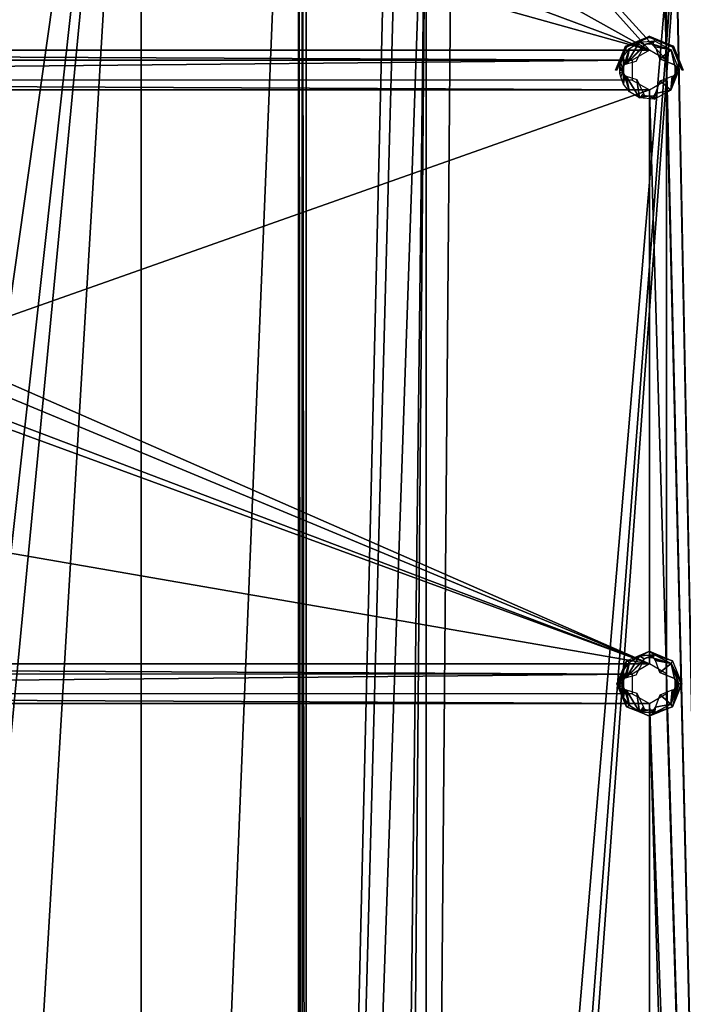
# Model space of a CAD drawing. Header units: millimetres. Extents: x -108 to 112, y -157 to 157.
# Tile 107 of 118: x 32 to 86, y 24 to 103. Entities that reach past the tile are written whole.
import ezdxf

# ---------------------------------------------------------------- set-up
doc = ezdxf.new("R2010")
doc.units = ezdxf.units.MM
doc.header["$LTSCALE"] = 33.374815
for name, color, linetype in [('10', 7, 'CONTINUOUS'), ('198', 7, 'CONTINUOUS'), ('5', 7, 'CONTINUOUS'), ('504', 7, 'CONTINUOUS'), ('505', 7, 'CONTINUOUS'), ('6', 7, 'CONTINUOUS'), ('7', 7, 'CONTINUOUS'), ('882', 7, 'CONTINUOUS'), ('883', 7, 'CONTINUOUS'), ('884', 7, 'CONTINUOUS'), ('885', 7, 'CONTINUOUS'), ('886', 7, 'CONTINUOUS')]:
    doc.layers.add(name, color=color, linetype=linetype)

msp = doc.modelspace()

# ---------------------------------------------------------------- linework, layer by layer
at = {"layer": '10', "color": 7, "linetype": 'CONTINUOUS'}
for points in [[(54.718, -155, 65.87), (55.018, -155, 65.967), (54.701, 155, 65.862), (54.718, -155, 65.87)], [(54.701, 155, 65.862), (55.018, -155, 65.967), (54.998, 155, 65.963), (54.701, 155, 65.862)], [(55.018, -155, 65.967), (55.329, -155, 66), (54.998, 155, 65.963), (55.018, -155, 65.967)], [(54.998, 155, 65.963), (55.329, -155, 66), (55.311, 155, 66), (54.998, 155, 65.963)]]:
    msp.add_3dface(points, dxfattribs=at)
at = {"layer": '198', "color": 7, "linetype": 'CONTINUOUS'}
for points in [[(90.497, 155.5, -68.5), (90.497, -155.5, -68.5), (84.384, 149.302, -68.5), (90.497, 155.5, -68.5)], [(84.384, 149.302, -68.5), (90.497, -155.5, -68.5), (84.39, 147.709, -68.5), (84.384, 149.302, -68.5)], [(84.39, 147.709, -68.5), (84.384, 99.802, -68.5), (83, 146.9, -68.5), (84.39, 147.709, -68.5)], [(90.497, -155.5, -68.5), (84.384, 99.802, -68.5), (84.39, 147.709, -68.5), (90.497, -155.5, -68.5)], [(83, 100.6, -68.5), (-83, 100.6, -68.5), (-83, 146.9, -68.5), (83, 100.6, -68.5)], [(-41.5, 146.9, -68.5), (83, 100.6, -68.5), (-83, 146.9, -68.5), (-41.5, 146.9, -68.5)], [(0, 146.9, -68.5), (83, 100.6, -68.5), (-41.5, 146.9, -68.5), (0, 146.9, -68.5)], [(83, 100.6, -68.5), (0, 146.9, -68.5), (41.5, 146.9, -68.5), (83, 100.6, -68.5)], [(84.384, 99.802, -68.5), (83, 100.6, -68.5), (41.5, 146.9, -68.5), (84.384, 99.802, -68.5)], [(84.384, 99.802, -68.5), (41.5, 146.9, -68.5), (83, 146.9, -68.5), (84.384, 99.802, -68.5)], [(83, 100.6, -68.5), (81.61, 99.791, -68.5), (-83, 100.6, -68.5), (83, 100.6, -68.5)], [(-83, 100.6, -68.5), (81.61, 99.791, -68.5), (-81.616, 99.802, -68.5), (-83, 100.6, -68.5)], [(-81.616, 99.802, -68.5), (81.61, 99.791, -68.5), (-81.61, 98.209, -68.5), (-81.616, 99.802, -68.5)], [(81.61, 99.791, -68.5), (81.616, 98.198, -68.5), (-81.61, 98.209, -68.5), (81.61, 99.791, -68.5)], [(84.384, 99.802, -68.5), (90.497, -155.5, -68.5), (84.39, 98.209, -68.5), (84.384, 99.802, -68.5)], [(-81.61, 98.209, -68.5), (83, 97.4, -68.5), (-83, 97.4, -68.5), (-81.61, 98.209, -68.5)], [(81.616, 98.198, -68.5), (83, 97.4, -68.5), (-81.61, 98.209, -68.5), (81.616, 98.198, -68.5)], [(83, 97.4, -68.5), (84.39, 98.209, -68.5), (84.384, 50.302, -68.5), (83, 97.4, -68.5)], [(90.497, -155.5, -68.5), (84.384, 50.302, -68.5), (84.39, 98.209, -68.5), (90.497, -155.5, -68.5)], [(-83, 97.4, -68.5), (83, 97.4, -68.5), (24.489, 76.737, -68.5), (-83, 97.4, -68.5)], [(83, 97.4, -68.5), (83, 51.1, -68.5), (24.489, 76.737, -68.5), (83, 97.4, -68.5)], [(84.384, 50.302, -68.5), (83, 51.1, -68.5), (83, 97.4, -68.5), (84.384, 50.302, -68.5)], [(24.489, 76.737, -68.5), (83, 51.1, -68.5), (25.5, 75, -68.5), (24.489, 76.737, -68.5)], [(25.5, 75, -68.5), (83, 51.1, -68.5), (24.503, 73.27, -68.5), (25.5, 75, -68.5)], [(83, 51.1, -68.5), (-83, 51.1, -68.5), (-44.989, 73.263, -68.5), (83, 51.1, -68.5)], [(22.511, 73.263, -68.5), (83, 51.1, -68.5), (-44.989, 73.263, -68.5), (22.511, 73.263, -68.5)], [(24.503, 73.27, -68.5), (83, 51.1, -68.5), (22.511, 73.263, -68.5), (24.503, 73.27, -68.5)], [(83, 51.1, -68.5), (81.61, 50.291, -68.5), (-83, 51.1, -68.5), (83, 51.1, -68.5)], [(-83, 51.1, -68.5), (81.61, 50.291, -68.5), (-81.616, 50.302, -68.5), (-83, 51.1, -68.5)], [(-81.616, 50.302, -68.5), (81.61, 50.291, -68.5), (-81.61, 48.709, -68.5), (-81.616, 50.302, -68.5)], [(81.61, 50.291, -68.5), (81.616, 48.698, -68.5), (-81.61, 48.709, -68.5), (81.61, 50.291, -68.5)], [(84.384, 50.302, -68.5), (90.497, -155.5, -68.5), (84.39, 48.709, -68.5), (84.384, 50.302, -68.5)], [(-81.61, 48.709, -68.5), (83, 47.9, -68.5), (-83, 47.9, -68.5), (-81.61, 48.709, -68.5)], [(81.616, 48.698, -68.5), (83, 47.9, -68.5), (-81.61, 48.709, -68.5), (81.616, 48.698, -68.5)], [(84.39, 48.709, -68.5), (90.497, -155.5, -68.5), (83, 47.9, -68.5), (84.39, 48.709, -68.5)], [(-83, 47.9, -68.5), (83, 47.9, -68.5), (83, 1.6, -68.5), (-83, 47.9, -68.5)], [(-83, 47.9, -68.5), (83, 1.6, -68.5), (24.489, 1.737, -68.5), (-83, 47.9, -68.5)], [(83, 47.9, -68.5), (90.497, -155.5, -68.5), (84.384, 0.802, -68.5), (83, 47.9, -68.5)], [(83, 1.6, -68.5), (83, 47.9, -68.5), (84.384, 0.802, -68.5), (83, 1.6, -68.5)]]:
    msp.add_3dface(points, dxfattribs=at)
at = {"layer": '5', "color": 7, "linetype": 'CONTINUOUS'}
for points in [[(42, 155, 60), (-42, 155, 60), (-28.535, 33.535, 60), (42, 155, 60)], [(-25, 35, 60), (42, 155, 60), (-28.535, 33.535, 60), (-25, 35, 60)], [(25, 35, 60), (42, 155, 60), (-25, 35, 60), (25, 35, 60)], [(28.535, 33.535, 60), (42, 155, 60), (25, 35, 60), (28.535, 33.535, 60)], [(30, 30, 60), (42, 155, 60), (28.535, 33.535, 60), (30, 30, 60)], [(42, -155, 60), (42, 155, 60), (30, -46, 60), (42, -155, 60)], [(30, -46, 60), (42, 155, 60), (30, 30, 60), (30, -46, 60)]]:
    msp.add_3dface(points, dxfattribs=at)
at = {"layer": '504', "color": 7, "linetype": 'CONTINUOUS'}
for points in [[(80.614, 98.737, -70.245), (80.912, 99, -70.308), (80.686, 98.465, -70.251), (80.614, 98.737, -70.245)], [(80.616, 99, -70.249), (80.912, 99, -70.308), (80.614, 98.737, -70.245), (80.616, 99, -70.249)], [(80.764, 99, -70.279), (80.912, 99, -70.308), (80.616, 99, -70.249), (80.764, 99, -70.279)], [(80.686, 98.465, -70.251), (80.912, 99, -70.308), (80.903, 97.866, -70.249), (80.686, 98.465, -70.251)], [(80.912, 99, -70.308), (80.912, 98.863, -70.307), (80.903, 97.866, -70.249), (80.912, 99, -70.308)], [(80.912, 98.863, -70.307), (80.912, 98.726, -70.304), (80.903, 97.866, -70.249), (80.912, 98.863, -70.307)], [(80.912, 98.726, -70.304), (80.976, 98.577, -70.311), (80.903, 97.866, -70.249), (80.912, 98.726, -70.304)], [(80.903, 97.866, -70.249), (80.976, 98.577, -70.311), (81.386, 97.246, -70.249), (80.903, 97.866, -70.249)], [(80.976, 98.577, -70.311), (81.12, 98.522, -70.334), (81.386, 97.246, -70.249), (80.976, 98.577, -70.311)], [(81.386, 97.246, -70.249), (81.12, 98.522, -70.334), (82.209, 96.751, -70.249), (81.386, 97.246, -70.249)], [(81.12, 98.522, -70.334), (81.981, 98.248, -70.43), (82.209, 96.751, -70.249), (81.12, 98.522, -70.334)], [(83.874, 98.122, -70.433), (84.838, 98.522, -70.341), (84.739, 97.369, -70.249), (83.874, 98.122, -70.433)], [(85.236, 99, -70.279), (84.739, 97.369, -70.249), (85.088, 98.726, -70.304), (85.236, 99, -70.279)], [(85.384, 99, -70.249), (84.739, 97.369, -70.249), (85.236, 99, -70.279), (85.384, 99, -70.249)], [(85.088, 98.726, -70.304), (84.739, 97.369, -70.249), (85.027, 98.581, -70.311), (85.088, 98.726, -70.304)], [(84.739, 97.369, -70.249), (84.88, 98.522, -70.334), (85.027, 98.581, -70.311), (84.739, 97.369, -70.249)], [(84.838, 98.522, -70.341), (84.88, 98.522, -70.334), (84.739, 97.369, -70.249), (84.838, 98.522, -70.341)], [(85.088, 98.863, -70.307), (85.088, 99, -70.308), (85.088, 98.726, -70.304), (85.088, 98.863, -70.307)], [(85.088, 99, -70.308), (85.236, 99, -70.279), (85.088, 98.726, -70.304), (85.088, 99, -70.308)], [(81.981, 98.248, -70.43), (82.522, 97.12, -70.334), (82.209, 96.751, -70.249), (81.981, 98.248, -70.43)], [(83.478, 97.12, -70.334), (83.874, 98.122, -70.433), (84.739, 97.369, -70.249), (83.478, 97.12, -70.334)], [(82.522, 97.12, -70.334), (82.579, 96.975, -70.311), (82.209, 96.751, -70.249), (82.522, 97.12, -70.334)], [(82.579, 96.975, -70.311), (82.726, 96.912, -70.304), (82.209, 96.751, -70.249), (82.579, 96.975, -70.311)], [(82.209, 96.751, -70.249), (82.995, 96.912, -70.308), (83.402, 96.65, -70.249), (82.209, 96.751, -70.249)], [(82.726, 96.912, -70.304), (82.995, 96.912, -70.308), (82.209, 96.751, -70.249), (82.726, 96.912, -70.304)], [(82.995, 96.912, -70.308), (83.274, 96.912, -70.304), (83.402, 96.65, -70.249), (82.995, 96.912, -70.308)], [(83.274, 96.912, -70.304), (83.419, 96.973, -70.311), (83.402, 96.65, -70.249), (83.274, 96.912, -70.304)], [(83.402, 96.65, -70.249), (83.478, 97.12, -70.334), (84.739, 97.369, -70.249), (83.402, 96.65, -70.249)], [(83.419, 96.973, -70.311), (83.478, 97.12, -70.334), (83.402, 96.65, -70.249), (83.419, 96.973, -70.311)]]:
    msp.add_3dface(points, dxfattribs=at)
at = {"layer": '505', "color": 7, "linetype": 'CONTINUOUS'}
for points in [[(82.21, 101.249, -70.249), (81.12, 99.478, -70.334), (81.386, 100.754, -70.249), (82.21, 101.249, -70.249)], [(82.58, 101.026, -70.311), (81.12, 99.478, -70.334), (82.21, 101.249, -70.249), (82.58, 101.026, -70.311)], [(82.522, 100.88, -70.334), (81.12, 99.478, -70.334), (82.58, 101.026, -70.311), (82.522, 100.88, -70.334)], [(81.902, 99.697, -70.426), (81.12, 99.478, -70.334), (82.522, 100.88, -70.334), (81.902, 99.697, -70.426)], [(83.402, 101.35, -70.249), (82.58, 101.026, -70.311), (82.21, 101.249, -70.249), (83.402, 101.35, -70.249)], [(82.726, 101.088, -70.304), (82.58, 101.026, -70.311), (83.402, 101.35, -70.249), (82.726, 101.088, -70.304)], [(82.995, 101.088, -70.308), (82.726, 101.088, -70.304), (83.402, 101.35, -70.249), (82.995, 101.088, -70.308)], [(83.274, 101.088, -70.304), (82.995, 101.088, -70.308), (83.402, 101.35, -70.249), (83.274, 101.088, -70.304)], [(84.742, 100.628, -70.249), (83.274, 101.088, -70.304), (83.402, 101.35, -70.249), (84.742, 100.628, -70.249)], [(83.419, 101.027, -70.311), (83.274, 101.088, -70.304), (84.742, 100.628, -70.249), (83.419, 101.027, -70.311)], [(83.478, 100.88, -70.334), (83.419, 101.027, -70.311), (84.742, 100.628, -70.249), (83.478, 100.88, -70.334)], [(83.846, 99.914, -70.432), (83.478, 100.88, -70.334), (84.742, 100.628, -70.249), (83.846, 99.914, -70.432)], [(80.903, 100.134, -70.249), (80.912, 99, -70.308), (80.686, 99.535, -70.251), (80.903, 100.134, -70.249)], [(81.386, 100.754, -70.249), (80.912, 99.274, -70.304), (80.903, 100.134, -70.249), (81.386, 100.754, -70.249)], [(80.912, 99.274, -70.304), (80.912, 99, -70.308), (80.903, 100.134, -70.249), (80.912, 99.274, -70.304)], [(80.972, 99.419, -70.311), (80.912, 99.274, -70.304), (81.386, 100.754, -70.249), (80.972, 99.419, -70.311)], [(81.12, 99.478, -70.334), (80.972, 99.419, -70.311), (81.386, 100.754, -70.249), (81.12, 99.478, -70.334)], [(85.029, 99.419, -70.311), (83.846, 99.914, -70.432), (84.742, 100.628, -70.249), (85.029, 99.419, -70.311)], [(85.384, 99, -70.249), (85.029, 99.419, -70.311), (84.742, 100.628, -70.249), (85.384, 99, -70.249)], [(80.686, 99.535, -70.251), (80.912, 99, -70.308), (80.614, 99.263, -70.245), (80.686, 99.535, -70.251)], [(80.912, 99.137, -70.307), (80.912, 99, -70.308), (80.912, 99.274, -70.304), (80.912, 99.137, -70.307)], [(84.859, 99.478, -70.338), (83.846, 99.914, -70.432), (85.029, 99.419, -70.311), (84.859, 99.478, -70.338)], [(85.029, 99.419, -70.311), (85.384, 99, -70.249), (85.088, 99.274, -70.304), (85.029, 99.419, -70.311)], [(85.088, 99.274, -70.304), (85.384, 99, -70.249), (85.088, 99.137, -70.307), (85.088, 99.274, -70.304)], [(80.764, 99, -70.279), (80.616, 99, -70.249), (80.614, 99.263, -70.245), (80.764, 99, -70.279)], [(80.912, 99, -70.308), (80.764, 99, -70.279), (80.614, 99.263, -70.245), (80.912, 99, -70.308)], [(85.236, 99, -70.279), (85.088, 99, -70.308), (85.088, 99.137, -70.307), (85.236, 99, -70.279)], [(85.384, 99, -70.249), (85.236, 99, -70.279), (85.088, 99.137, -70.307), (85.384, 99, -70.249)]]:
    msp.add_3dface(points, dxfattribs=at)
at = {"layer": '6', "color": 7, "linetype": 'CONTINUOUS'}
for points in [[(42, -155, 60), (54.718, -155, 65.87), (54.701, 155, 65.862), (42, -155, 60)], [(42, -155, 60), (54.701, 155, 65.862), (42, 155, 60), (42, -155, 60)]]:
    msp.add_3dface(points, dxfattribs=at)
at = {"layer": '7', "color": 7, "linetype": 'CONTINUOUS'}
for points in [[(55.311, 155, 66), (55.329, -155, 66), (62.001, 126.512, 66), (55.311, 155, 66)], [(88.5, 155, 66), (65, -123.5, 66), (67.133, -124.391, 66), (88.5, 155, 66)], [(65, -123.5, 66), (88.5, 155, 66), (67.12, 124.378, 66), (65, -123.5, 66)], [(67.999, -126.512, 66), (88.5, 155, 66), (67.133, -124.391, 66), (67.999, -126.512, 66)], [(88.5, -155, 66), (88.5, 155, 66), (67.999, -126.512, 66), (88.5, -155, 66)], [(62.001, 126.512, 66), (55.329, -155, 66), (62.867, 124.391, 66), (62.001, 126.512, 66)], [(62.867, 124.391, 66), (55.329, -155, 66), (65, 123.5, 66), (62.867, 124.391, 66)], [(65, 123.5, 66), (65, -123.5, 66), (67.12, 124.378, 66), (65, 123.5, 66)], [(55.329, -155, 66), (62.001, -126.488, 66), (65, 123.5, 66), (55.329, -155, 66)], [(62.001, -126.488, 66), (62.88, -124.378, 66), (65, 123.5, 66), (62.001, -126.488, 66)], [(62.88, -124.378, 66), (65, -123.5, 66), (65, 123.5, 66), (62.88, -124.378, 66)]]:
    msp.add_3dface(points, dxfattribs=at)
at = {"layer": '882', "color": 7, "linetype": 'CONTINUOUS'}
for points in [[(80.616, 49.5, -70.249), (80.912, 49.5, -70.308), (80.614, 49.237, -70.245), (80.616, 49.5, -70.249)], [(80.614, 49.237, -70.245), (80.912, 49.5, -70.308), (80.686, 48.965, -70.251), (80.614, 49.237, -70.245)], [(80.764, 49.5, -70.279), (80.912, 49.5, -70.308), (80.616, 49.5, -70.249), (80.764, 49.5, -70.279)], [(80.686, 48.965, -70.251), (80.912, 49.5, -70.308), (80.903, 48.366, -70.249), (80.686, 48.965, -70.251)], [(80.912, 49.5, -70.308), (80.912, 49.363, -70.307), (80.903, 48.366, -70.249), (80.912, 49.5, -70.308)], [(80.912, 49.363, -70.307), (80.912, 49.226, -70.304), (80.903, 48.366, -70.249), (80.912, 49.363, -70.307)], [(85.384, 49.5, -70.249), (84.739, 47.869, -70.249), (85.236, 49.5, -70.279), (85.384, 49.5, -70.249)], [(85.236, 49.5, -70.279), (84.739, 47.869, -70.249), (85.088, 49.226, -70.304), (85.236, 49.5, -70.279)], [(85.088, 49.5, -70.308), (85.236, 49.5, -70.279), (85.088, 49.226, -70.304), (85.088, 49.5, -70.308)], [(85.088, 49.363, -70.307), (85.088, 49.5, -70.308), (85.088, 49.226, -70.304), (85.088, 49.363, -70.307)], [(80.912, 49.226, -70.304), (80.976, 49.077, -70.311), (80.903, 48.366, -70.249), (80.912, 49.226, -70.304)], [(80.903, 48.366, -70.249), (80.976, 49.077, -70.311), (81.386, 47.746, -70.249), (80.903, 48.366, -70.249)], [(80.976, 49.077, -70.311), (81.12, 49.022, -70.334), (81.386, 47.746, -70.249), (80.976, 49.077, -70.311)], [(81.12, 49.022, -70.334), (81.981, 48.748, -70.43), (82.209, 47.251, -70.249), (81.12, 49.022, -70.334)], [(81.386, 47.746, -70.249), (81.12, 49.022, -70.334), (82.209, 47.251, -70.249), (81.386, 47.746, -70.249)], [(81.981, 48.748, -70.43), (82.522, 47.62, -70.334), (82.209, 47.251, -70.249), (81.981, 48.748, -70.43)], [(83.478, 47.62, -70.334), (83.874, 48.622, -70.433), (84.739, 47.869, -70.249), (83.478, 47.62, -70.334)], [(83.874, 48.622, -70.433), (84.838, 49.022, -70.341), (84.739, 47.869, -70.249), (83.874, 48.622, -70.433)], [(85.088, 49.226, -70.304), (84.739, 47.869, -70.249), (85.027, 49.081, -70.311), (85.088, 49.226, -70.304)], [(84.739, 47.869, -70.249), (84.88, 49.022, -70.334), (85.027, 49.081, -70.311), (84.739, 47.869, -70.249)], [(84.838, 49.022, -70.341), (84.88, 49.022, -70.334), (84.739, 47.869, -70.249), (84.838, 49.022, -70.341)], [(83.402, 47.15, -70.249), (83.478, 47.62, -70.334), (84.739, 47.869, -70.249), (83.402, 47.15, -70.249)], [(82.522, 47.62, -70.334), (82.579, 47.475, -70.311), (82.209, 47.251, -70.249), (82.522, 47.62, -70.334)], [(82.579, 47.475, -70.311), (82.726, 47.412, -70.304), (82.209, 47.251, -70.249), (82.579, 47.475, -70.311)], [(82.726, 47.412, -70.304), (82.995, 47.412, -70.308), (82.209, 47.251, -70.249), (82.726, 47.412, -70.304)], [(82.209, 47.251, -70.249), (82.995, 47.412, -70.308), (83.402, 47.15, -70.249), (82.209, 47.251, -70.249)], [(82.995, 47.412, -70.308), (83.274, 47.412, -70.304), (83.402, 47.15, -70.249), (82.995, 47.412, -70.308)], [(83.274, 47.412, -70.304), (83.419, 47.473, -70.311), (83.402, 47.15, -70.249), (83.274, 47.412, -70.304)], [(83.419, 47.473, -70.311), (83.478, 47.62, -70.334), (83.402, 47.15, -70.249), (83.419, 47.473, -70.311)]]:
    msp.add_3dface(points, dxfattribs=at)
at = {"layer": '883', "color": 7, "linetype": 'CONTINUOUS'}
for points in [[(82.58, 51.526, -70.311), (81.12, 49.978, -70.334), (82.21, 51.749, -70.249), (82.58, 51.526, -70.311)], [(82.21, 51.749, -70.249), (81.12, 49.978, -70.334), (81.386, 51.254, -70.249), (82.21, 51.749, -70.249)], [(83.402, 51.85, -70.249), (82.58, 51.526, -70.311), (82.21, 51.749, -70.249), (83.402, 51.85, -70.249)], [(82.726, 51.588, -70.304), (82.58, 51.526, -70.311), (83.402, 51.85, -70.249), (82.726, 51.588, -70.304)], [(82.995, 51.588, -70.308), (82.726, 51.588, -70.304), (83.402, 51.85, -70.249), (82.995, 51.588, -70.308)], [(83.274, 51.588, -70.304), (82.995, 51.588, -70.308), (83.402, 51.85, -70.249), (83.274, 51.588, -70.304)], [(84.742, 51.128, -70.249), (83.274, 51.588, -70.304), (83.402, 51.85, -70.249), (84.742, 51.128, -70.249)], [(81.386, 51.254, -70.249), (80.912, 49.774, -70.304), (80.903, 50.634, -70.249), (81.386, 51.254, -70.249)], [(80.972, 49.919, -70.311), (80.912, 49.774, -70.304), (81.386, 51.254, -70.249), (80.972, 49.919, -70.311)], [(81.12, 49.978, -70.334), (80.972, 49.919, -70.311), (81.386, 51.254, -70.249), (81.12, 49.978, -70.334)], [(82.522, 51.38, -70.334), (81.12, 49.978, -70.334), (82.58, 51.526, -70.311), (82.522, 51.38, -70.334)], [(81.902, 50.197, -70.426), (81.12, 49.978, -70.334), (82.522, 51.38, -70.334), (81.902, 50.197, -70.426)], [(83.419, 51.527, -70.311), (83.274, 51.588, -70.304), (84.742, 51.128, -70.249), (83.419, 51.527, -70.311)], [(83.478, 51.38, -70.334), (83.419, 51.527, -70.311), (84.742, 51.128, -70.249), (83.478, 51.38, -70.334)], [(83.846, 50.414, -70.432), (83.478, 51.38, -70.334), (84.742, 51.128, -70.249), (83.846, 50.414, -70.432)], [(85.029, 49.919, -70.311), (83.846, 50.414, -70.432), (84.742, 51.128, -70.249), (85.029, 49.919, -70.311)], [(85.384, 49.5, -70.249), (85.029, 49.919, -70.311), (84.742, 51.128, -70.249), (85.384, 49.5, -70.249)], [(80.686, 50.035, -70.251), (80.912, 49.5, -70.308), (80.614, 49.763, -70.245), (80.686, 50.035, -70.251)], [(80.903, 50.634, -70.249), (80.912, 49.5, -70.308), (80.686, 50.035, -70.251), (80.903, 50.634, -70.249)], [(80.912, 49.774, -70.304), (80.912, 49.5, -70.308), (80.903, 50.634, -70.249), (80.912, 49.774, -70.304)], [(84.859, 49.978, -70.338), (83.846, 50.414, -70.432), (85.029, 49.919, -70.311), (84.859, 49.978, -70.338)], [(80.912, 49.5, -70.308), (80.764, 49.5, -70.279), (80.614, 49.763, -70.245), (80.912, 49.5, -70.308)], [(80.764, 49.5, -70.279), (80.616, 49.5, -70.249), (80.614, 49.763, -70.245), (80.764, 49.5, -70.279)], [(80.912, 49.637, -70.307), (80.912, 49.5, -70.308), (80.912, 49.774, -70.304), (80.912, 49.637, -70.307)], [(85.029, 49.919, -70.311), (85.384, 49.5, -70.249), (85.088, 49.774, -70.304), (85.029, 49.919, -70.311)], [(85.088, 49.774, -70.304), (85.384, 49.5, -70.249), (85.088, 49.637, -70.307), (85.088, 49.774, -70.304)], [(85.384, 49.5, -70.249), (85.236, 49.5, -70.279), (85.088, 49.637, -70.307), (85.384, 49.5, -70.249)], [(85.236, 49.5, -70.279), (85.088, 49.5, -70.308), (85.088, 49.637, -70.307), (85.236, 49.5, -70.279)]]:
    msp.add_3dface(points, dxfattribs=at)
at = {"layer": '884', "color": 7, "linetype": 'CONTINUOUS'}
for points in [[(83, 52.12, -69.981), (81.386, 51.254, -70.249), (81.147, 51.353, -69.981), (83, 52.12, -69.981)], [(82.21, 51.749, -70.249), (81.386, 51.254, -70.249), (83, 52.12, -69.981), (82.21, 51.749, -70.249)], [(83.402, 51.85, -70.249), (82.21, 51.749, -70.249), (83, 52.12, -69.981), (83.402, 51.85, -70.249)], [(84.853, 51.353, -69.981), (83.402, 51.85, -70.249), (83, 52.12, -69.981), (84.853, 51.353, -69.981)], [(84.742, 51.128, -70.249), (83.402, 51.85, -70.249), (84.853, 51.353, -69.981), (84.742, 51.128, -70.249)], [(80.38, 49.5, -69.981), (81.147, 51.353, -69.981), (80.444, 49.5, -70.143), (80.38, 49.5, -69.981)], [(81.147, 51.353, -69.981), (80.616, 49.5, -70.249), (80.444, 49.5, -70.143), (81.147, 51.353, -69.981)], [(80.614, 49.763, -70.245), (80.616, 49.5, -70.249), (81.147, 51.353, -69.981), (80.614, 49.763, -70.245)], [(80.686, 50.035, -70.251), (80.614, 49.763, -70.245), (81.147, 51.353, -69.981), (80.686, 50.035, -70.251)], [(80.903, 50.634, -70.249), (80.686, 50.035, -70.251), (81.147, 51.353, -69.981), (80.903, 50.634, -70.249)], [(81.386, 51.254, -70.249), (80.903, 50.634, -70.249), (81.147, 51.353, -69.981), (81.386, 51.254, -70.249)], [(85.62, 49.5, -69.981), (84.742, 51.128, -70.249), (84.853, 51.353, -69.981), (85.62, 49.5, -69.981)], [(85.384, 49.5, -70.249), (84.742, 51.128, -70.249), (85.556, 49.5, -70.143), (85.384, 49.5, -70.249)], [(85.556, 49.5, -70.143), (84.742, 51.128, -70.249), (85.62, 49.5, -69.981), (85.556, 49.5, -70.143)]]:
    msp.add_3dface(points, dxfattribs=at)
at = {"layer": '885', "color": 7, "linetype": 'CONTINUOUS'}
for points in [[(80.614, 49.237, -70.245), (80.686, 48.965, -70.251), (80.38, 49.5, -69.981), (80.614, 49.237, -70.245)], [(80.614, 49.237, -70.245), (80.38, 49.5, -69.981), (80.444, 49.5, -70.143), (80.614, 49.237, -70.245)], [(80.686, 48.965, -70.251), (80.903, 48.366, -70.249), (80.38, 49.5, -69.981), (80.686, 48.965, -70.251)], [(80.38, 49.5, -69.981), (80.903, 48.366, -70.249), (81.147, 47.647, -69.981), (80.38, 49.5, -69.981)], [(80.616, 49.5, -70.249), (80.614, 49.237, -70.245), (80.444, 49.5, -70.143), (80.616, 49.5, -70.249)], [(84.739, 47.869, -70.249), (85.384, 49.5, -70.249), (84.853, 47.647, -69.981), (84.739, 47.869, -70.249)], [(85.384, 49.5, -70.249), (85.556, 49.5, -70.143), (84.853, 47.647, -69.981), (85.384, 49.5, -70.249)], [(85.556, 49.5, -70.143), (85.62, 49.5, -69.981), (84.853, 47.647, -69.981), (85.556, 49.5, -70.143)], [(80.903, 48.366, -70.249), (81.386, 47.746, -70.249), (81.147, 47.647, -69.981), (80.903, 48.366, -70.249)], [(81.386, 47.746, -70.249), (82.209, 47.251, -70.249), (81.147, 47.647, -69.981), (81.386, 47.746, -70.249)], [(83.402, 47.15, -70.249), (84.739, 47.869, -70.249), (84.853, 47.647, -69.981), (83.402, 47.15, -70.249)], [(81.147, 47.647, -69.981), (82.209, 47.251, -70.249), (83, 46.88, -69.981), (81.147, 47.647, -69.981)], [(82.209, 47.251, -70.249), (83.402, 47.15, -70.249), (83, 46.88, -69.981), (82.209, 47.251, -70.249)], [(83, 46.88, -69.981), (83.402, 47.15, -70.249), (84.853, 47.647, -69.981), (83, 46.88, -69.981)]]:
    msp.add_3dface(points, dxfattribs=at)
at = {"layer": '886', "color": 7, "linetype": 'CONTINUOUS'}
for points in [[(81.069, 100.931, -68.717), (83, 101.731, -68.717), (81.147, 100.853, -69.981), (81.069, 100.931, -68.717)], [(81.147, 100.853, -69.981), (83, 101.731, -68.717), (83, 101.62, -69.981), (81.147, 100.853, -69.981)], [(83, 101.731, -68.717), (84.931, 100.931, -68.717), (83, 101.62, -69.981), (83, 101.731, -68.717)], [(80.269, 99, -68.717), (81.069, 100.931, -68.717), (80.38, 99, -69.981), (80.269, 99, -68.717)], [(80.38, 99, -69.981), (81.069, 100.931, -68.717), (81.147, 100.853, -69.981), (80.38, 99, -69.981)], [(83, 101.62, -69.981), (84.931, 100.931, -68.717), (84.853, 100.853, -69.981), (83, 101.62, -69.981)], [(84.931, 100.931, -68.717), (85.731, 99, -68.717), (84.853, 100.853, -69.981), (84.931, 100.931, -68.717)], [(84.853, 100.853, -69.981), (85.731, 99, -68.717), (85.62, 99, -69.981), (84.853, 100.853, -69.981)]]:
    msp.add_3dface(points, dxfattribs=at)

doc.saveas('drawing.dxf')
